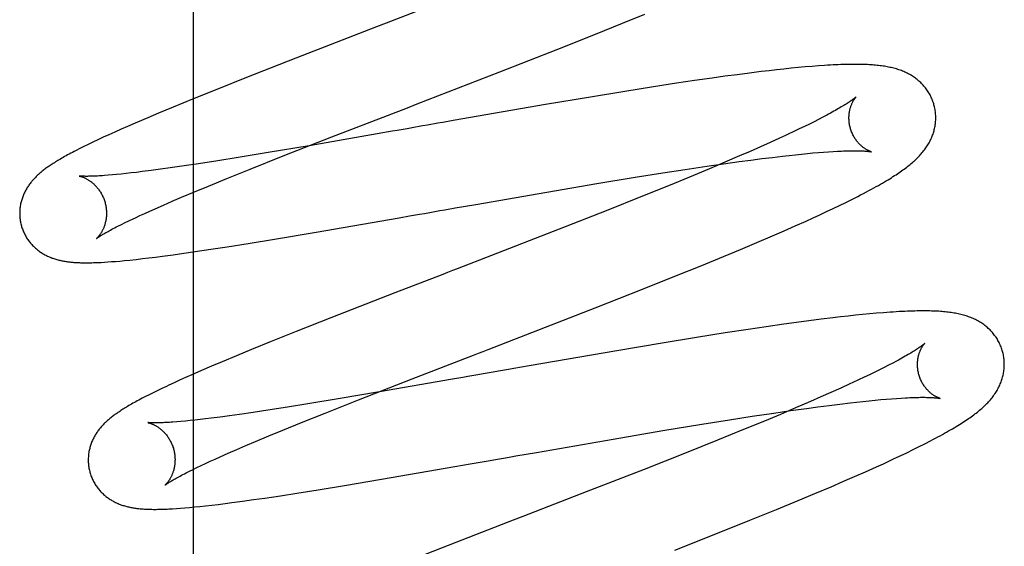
# Model space of a CAD drawing. Header units: inches. Extents: x 0 to 243, y 0 to 157.
# Tile 23 of 115: x 116.427 to 116.653, y 58.029 to 58.15. Entities that reach past the tile are written whole.
import ezdxf

# ---------------------------------------------------------------- set-up
doc = ezdxf.new("R2010")
doc.units = ezdxf.units.IN
doc.header["$LTSCALE"] = 13.357143
doc.header["$MEASUREMENT"] = 0
doc.linetypes.add('HIDDEN', pattern=[0.2, 0.1, -0.1])
doc.layers.add('DEFAULT_2', color=8, linetype='HIDDEN')

msp = doc.modelspace()

# ---------------------------------------------------------------- linework, layer by layer
at = {"layer": 'DEFAULT_2', "color": 8, "linetype": 'HIDDEN'}
for p, q in [((116.46662, 62.00203), (116.46662, 56.50152)), ((116.56555, 58.14963), (116.57064, 58.15171)), ((116.50886, 58.14877), (116.49026, 58.14156)), ((116.55926, 58.1471), (116.56555, 58.14963)), ((116.55062, 58.14367), (116.55926, 58.1471)), ((116.49026, 58.14156), (116.47888, 58.1371)), ((116.53729, 58.13844), (116.55062, 58.14367)), ((116.60436, 58.13924), (116.60269, 58.13907)), ((116.60601, 58.1394), (116.60436, 58.13924)), ((116.60762, 58.13955), (116.60601, 58.1394)), ((116.60918, 58.13968), (116.60762, 58.13955)), ((116.61067, 58.1398), (116.60918, 58.13968)), ((116.47888, 58.1371), (116.47203, 58.13437)), ((116.51818, 58.13104), (116.53729, 58.13844)), ((116.58615, 58.13698), (116.58212, 58.13639)), ((116.58909, 58.13739), (116.58615, 58.13698)), ((116.59196, 58.13777), (116.58909, 58.13739)), ((116.59476, 58.13814), (116.59196, 58.13777)), ((116.59748, 58.13847), (116.59476, 58.13814)), ((116.59926, 58.13868), (116.59748, 58.13847)), ((116.60099, 58.13888), (116.59926, 58.13868)), ((116.60269, 58.13907), (116.60099, 58.13888)), ((116.57265, 58.13496), (116.56607, 58.13391)), ((116.57797, 58.13578), (116.57265, 58.13496)), ((116.58212, 58.13639), (116.57797, 58.13578)), ((116.47203, 58.13437), (116.46643, 58.13212)), ((116.55817, 58.13262), (116.54775, 58.13087)), ((116.56607, 58.13391), (116.55817, 58.13262)), ((116.462, 58.1303), (116.4586, 58.12889)), ((116.46643, 58.13212), (116.462, 58.1303)), ((116.54775, 58.13087), (116.52649, 58.12719)), ((116.4586, 58.12889), (116.45616, 58.12786)), ((116.61164, 58.12796), (116.61067, 58.12746)), ((116.61255, 58.12844), (116.61164, 58.12796)), ((116.4515, 58.12585), (116.45001, 58.1252)), ((116.45379, 58.12685), (116.4515, 58.12585)), ((116.45616, 58.12786), (116.45379, 58.12685)), ((116.5206, 58.12615), (116.51942, 58.12595)), ((116.52649, 58.12719), (116.52413, 58.12677)), ((116.60743, 58.12584), (116.60624, 58.12526)), ((116.60856, 58.1264), (116.60743, 58.12584)), ((116.60964, 58.12694), (116.60856, 58.1264)), ((116.61067, 58.12746), (116.60964, 58.12694)), ((116.44719, 58.12393), (116.44589, 58.12334)), ((116.44857, 58.12456), (116.44719, 58.12393)), ((116.45001, 58.1252), (116.44857, 58.12456)), ((116.48735, 58.11904), (116.49857, 58.12344)), ((116.50897, 58.12412), (116.49335, 58.12141)), ((116.51243, 58.12472), (116.50897, 58.12412)), ((116.60304, 58.12375), (116.60167, 58.12312)), ((116.60624, 58.12526), (116.60499, 58.12467)), ((116.44145, 58.12122), (116.44051, 58.12075)), ((116.44245, 58.12171), (116.44145, 58.12122)), ((116.44353, 58.12223), (116.44245, 58.12171)), ((116.44467, 58.12277), (116.44353, 58.12223)), ((116.44589, 58.12334), (116.44467, 58.12277)), ((116.49335, 58.12141), (116.48391, 58.11981)), ((116.59728, 58.12115), (116.59494, 58.12011)), ((116.59953, 58.12215), (116.59728, 58.12115)), ((116.60167, 58.12312), (116.59953, 58.12215)), ((116.44051, 58.12075), (116.43964, 58.1203)), ((116.48391, 58.11981), (116.47699, 58.11868)), ((116.47972, 58.11601), (116.48735, 58.11904)), ((116.5925, 58.11905), (116.58911, 58.1176)), ((116.59494, 58.12011), (116.5925, 58.11905)), ((116.60003, 58.11873), (116.60238, 58.11901)), ((116.60238, 58.11901), (116.60388, 58.11918)), ((116.60388, 58.11918), (116.60534, 58.11933)), ((116.60534, 58.11933), (116.60674, 58.11948)), ((116.60674, 58.11948), (116.60809, 58.11961)), ((116.60809, 58.11961), (116.60939, 58.11973)), ((116.60939, 58.11973), (116.61064, 58.11983)), ((116.61064, 58.11983), (116.61183, 58.11992)), ((116.61183, 58.11992), (116.61296, 58.12)), ((116.61296, 58.12), (116.61403, 58.12007)), ((116.46452, 58.11675), (116.46134, 58.11629)), ((116.46788, 58.11725), (116.46452, 58.11675)), ((116.47231, 58.11793), (116.46788, 58.11725)), ((116.47699, 58.11868), (116.47231, 58.11793)), ((116.57998, 58.11595), (116.58493, 58.11669)), ((116.58493, 58.11669), (116.58874, 58.11724)), ((116.58911, 58.1176), (116.58557, 58.1161)), ((116.58874, 58.11724), (116.5924, 58.11775)), ((116.5924, 58.11775), (116.59504, 58.1181)), ((116.59504, 58.1181), (116.59759, 58.11843)), ((116.59759, 58.11843), (116.60003, 58.11873)), ((116.44801, 58.11468), (116.44706, 58.1146)), ((116.44899, 58.11477), (116.44801, 58.11468)), ((116.45005, 58.11488), (116.44899, 58.11477)), ((116.45118, 58.115), (116.45005, 58.11488)), ((116.45236, 58.11513), (116.45118, 58.115)), ((116.4536, 58.11527), (116.45236, 58.11513)), ((116.45489, 58.11543), (116.4536, 58.11527)), ((116.45692, 58.11569), (116.45489, 58.11543)), ((116.45908, 58.11598), (116.45692, 58.11569)), ((116.46134, 58.11629), (116.45908, 58.11598)), ((116.47434, 58.11385), (116.47972, 58.11601)), ((116.56843, 58.11413), (116.57483, 58.11515)), ((116.57483, 58.11515), (116.57998, 58.11595)), ((116.58557, 58.1161), (116.58094, 58.11418)), ((116.46694, 58.1108), (116.47012, 58.11212)), ((116.47012, 58.11212), (116.47434, 58.11385)), ((116.54812, 58.11074), (116.55957, 58.11267)), ((116.55957, 58.11267), (116.56843, 58.11413)), ((116.57612, 58.1122), (116.5701, 58.10976)), ((116.58094, 58.11418), (116.57612, 58.1122)), ((116.46392, 58.10953), (116.46694, 58.1108)), ((116.53169, 58.10789), (116.54812, 58.11074)), ((116.5701, 58.10976), (116.56174, 58.10643)), ((116.45783, 58.10689), (116.45975, 58.10774)), ((116.45975, 58.10774), (116.46178, 58.10862)), ((116.46178, 58.10862), (116.46392, 58.10953)), ((116.52933, 58.10748), (116.53169, 58.10789)), ((116.61403, 58.10693), (116.6155, 58.10763)), ((116.6155, 58.10763), (116.61693, 58.10833)), ((116.61693, 58.10833), (116.61832, 58.10902)), ((116.61832, 58.10902), (116.61969, 58.10971)), ((116.4533, 58.10483), (116.45435, 58.10532)), ((116.45435, 58.10532), (116.45545, 58.10583)), ((116.45545, 58.10583), (116.45662, 58.10635)), ((116.45662, 58.10635), (116.45783, 58.10689)), ((116.5141, 58.10481), (116.51643, 58.10522)), ((116.51643, 58.10522), (116.51876, 58.10562)), ((116.52462, 58.10665), (116.52698, 58.10706)), ((116.52698, 58.10706), (116.52933, 58.10748)), ((116.56174, 58.10643), (116.5509, 58.10216)), ((116.6094, 58.10477), (116.61098, 58.1055)), ((116.61098, 58.1055), (116.61253, 58.10622)), ((116.61253, 58.10622), (116.61403, 58.10693)), ((116.44928, 58.10288), (116.45007, 58.10328)), ((116.45007, 58.10328), (116.45092, 58.10369)), ((116.45092, 58.10369), (116.45182, 58.10413)), ((116.49493, 58.10149), (116.5141, 58.10481)), ((116.6053, 58.10293), (116.60779, 58.10404)), ((116.60779, 58.10404), (116.6094, 58.10477)), ((116.48536, 58.09988), (116.49493, 58.10149)), ((116.5509, 58.10216), (116.5353, 58.0961)), ((116.60008, 58.10065), (116.60273, 58.1018)), ((116.60273, 58.1018), (116.6053, 58.10293)), ((116.47444, 58.09812), (116.47929, 58.09889)), ((116.47929, 58.09889), (116.48536, 58.09988)), ((116.59267, 58.0975), (116.59644, 58.09909)), ((116.59644, 58.09909), (116.60008, 58.10065)), ((116.45954, 58.09596), (116.46198, 58.09628)), ((116.46198, 58.09628), (116.4645, 58.09663)), ((116.4645, 58.09663), (116.46711, 58.09701)), ((116.46711, 58.09701), (116.4707, 58.09754)), ((116.4707, 58.09754), (116.47444, 58.09812)), ((116.58879, 58.09589), (116.59267, 58.0975)), ((116.44539, 58.09454), (116.44616, 58.09458)), ((116.44616, 58.09458), (116.44697, 58.09464)), ((116.44697, 58.09464), (116.44783, 58.0947)), ((116.44783, 58.0947), (116.44875, 58.09477)), ((116.44875, 58.09477), (116.44974, 58.09485)), ((116.44974, 58.09485), (116.4508, 58.09495)), ((116.4508, 58.09495), (116.45201, 58.09507)), ((116.45201, 58.09507), (116.45345, 58.09522)), ((116.45345, 58.09522), (116.45492, 58.09539)), ((116.45492, 58.09539), (116.45642, 58.09557)), ((116.45642, 58.09557), (116.45796, 58.09576)), ((116.45796, 58.09576), (116.45954, 58.09596)), ((116.58379, 58.09384), (116.58879, 58.09589)), ((116.5776, 58.09133), (116.58379, 58.09384)), ((116.57014, 58.08835), (116.5776, 58.09133)), ((116.5131, 58.08751), (116.49829, 58.08173)), ((116.55918, 58.08403), (116.57014, 58.08835)), ((116.62244, 58.08267), (116.62081, 58.08252)), ((116.62405, 58.08282), (116.62244, 58.08267)), ((116.62562, 58.08294), (116.62405, 58.08282)), ((116.49829, 58.08173), (116.49031, 58.07858)), ((116.60265, 58.08029), (116.59863, 58.07971)), ((116.60559, 58.08069), (116.60265, 58.08029)), ((116.60846, 58.08107), (116.60559, 58.08069)), ((116.61126, 58.08143), (116.60846, 58.08107)), ((116.61397, 58.08177), (116.61126, 58.08143)), ((116.61574, 58.08197), (116.61397, 58.08177)), ((116.61747, 58.08217), (116.61574, 58.08197)), ((116.61915, 58.08235), (116.61747, 58.08217)), ((116.62081, 58.08252), (116.61915, 58.08235)), ((116.49031, 58.07858), (116.48462, 58.07629)), ((116.58915, 58.07828), (116.58256, 58.07723)), ((116.59448, 58.07909), (116.58915, 58.07828)), ((116.59863, 58.07971), (116.59448, 58.07909)), ((116.48462, 58.07629), (116.48008, 58.07445)), ((116.57465, 58.07594), (116.5642, 58.07419)), ((116.58256, 58.07723), (116.57465, 58.07594)), ((116.48008, 58.07445), (116.4766, 58.07302)), ((116.5642, 58.07419), (116.54403, 58.0707)), ((116.47326, 58.07162), (116.47086, 58.0706)), ((116.4766, 58.07302), (116.47326, 58.07162)), ((116.62775, 58.07134), (116.6268, 58.07084)), ((116.62864, 58.07181), (116.62775, 58.07134)), ((116.46854, 58.06961), (116.46629, 58.06862)), ((116.47086, 58.0706), (116.46854, 58.06961)), ((116.54403, 58.0707), (116.54047, 58.07008)), ((116.6236, 58.06923), (116.62242, 58.06866)), ((116.62472, 58.06979), (116.6236, 58.06923)), ((116.62579, 58.07032), (116.62472, 58.06979)), ((116.6268, 58.07084), (116.62579, 58.07032)), ((116.46221, 58.06679), (116.46101, 58.06624)), ((116.46349, 58.06737), (116.46221, 58.06679)), ((116.46485, 58.06799), (116.46349, 58.06737)), ((116.46629, 58.06862), (116.46485, 58.06799)), ((116.50472, 58.06287), (116.51707, 58.0677)), ((116.52638, 58.06761), (116.5095, 58.06468)), ((116.5287, 58.06802), (116.52638, 58.06761)), ((116.53338, 58.06884), (116.53221, 58.06863)), ((116.62119, 58.06807), (116.61991, 58.06747)), ((116.62242, 58.06866), (116.62119, 58.06807)), ((116.45739, 58.0645), (116.45649, 58.06406)), ((116.45834, 58.06497), (116.45739, 58.0645)), ((116.45936, 58.06546), (116.45834, 58.06497)), ((116.5095, 58.06468), (116.5, 58.06307)), ((116.61354, 58.06456), (116.61121, 58.06353)), ((116.61577, 58.06556), (116.61354, 58.06456)), ((116.6179, 58.06653), (116.61577, 58.06556)), ((116.45565, 58.06363), (116.45486, 58.06322)), ((116.45649, 58.06406), (116.45565, 58.06363)), ((116.5, 58.06307), (116.49303, 58.06193)), ((116.49701, 58.05982), (116.50472, 58.06287)), ((116.60878, 58.06247), (116.6054, 58.06102)), ((116.61121, 58.06353), (116.60878, 58.06247)), ((116.61556, 58.06191), (116.61792, 58.06219)), ((116.61792, 58.06219), (116.61944, 58.06236)), ((116.61944, 58.06236), (116.62091, 58.06252)), ((116.62091, 58.06252), (116.62232, 58.06266)), ((116.62232, 58.06266), (116.62369, 58.0628)), ((116.62369, 58.0628), (116.625, 58.06292)), ((116.625, 58.06292), (116.62625, 58.06303)), ((116.62625, 58.06303), (116.62745, 58.06312)), ((116.62745, 58.06312), (116.6286, 58.0632)), ((116.6286, 58.0632), (116.62968, 58.06327)), ((116.48047, 58.05998), (116.47727, 58.05952)), ((116.48385, 58.06048), (116.48047, 58.05998)), ((116.48832, 58.06118), (116.48385, 58.06048)), ((116.49303, 58.06193), (116.48832, 58.06118)), ((116.60035, 58.05984), (116.60418, 58.0604)), ((116.6054, 58.06102), (116.60187, 58.05953)), ((116.60418, 58.0604), (116.60787, 58.06091)), ((116.60787, 58.06091), (116.61053, 58.06127)), ((116.61053, 58.06127), (116.61309, 58.0616)), ((116.61309, 58.0616), (116.61556, 58.06191)), ((116.46381, 58.05789), (116.46286, 58.05781)), ((116.46482, 58.05799), (116.46381, 58.05789)), ((116.4659, 58.05809), (116.46482, 58.05799)), ((116.46703, 58.05821), (116.4659, 58.05809)), ((116.46822, 58.05835), (116.46703, 58.05821)), ((116.46947, 58.05849), (116.46822, 58.05835)), ((116.47077, 58.05865), (116.46947, 58.05849)), ((116.47282, 58.05891), (116.47077, 58.05865)), ((116.47499, 58.0592), (116.47282, 58.05891)), ((116.47727, 58.05952), (116.47499, 58.0592)), ((116.48728, 58.05589), (116.49156, 58.05763)), ((116.49156, 58.05763), (116.49701, 58.05982)), ((116.58375, 58.05726), (116.59018, 58.05829)), ((116.59018, 58.05829), (116.59536, 58.0591)), ((116.59819, 58.05799), (116.59341, 58.05602)), ((116.59536, 58.0591), (116.60035, 58.05984)), ((116.60187, 58.05953), (116.59819, 58.05799)), ((116.48403, 58.05455), (116.48728, 58.05589)), ((116.56334, 58.05385), (116.57484, 58.0558)), ((116.57484, 58.0558), (116.58375, 58.05726)), ((116.59341, 58.05602), (116.58743, 58.05359)), ((116.47875, 58.05233), (116.48095, 58.05326)), ((116.48095, 58.05326), (116.48403, 58.05455)), ((116.54567, 58.05078), (116.56334, 58.05385)), ((116.58743, 58.05359), (116.58017, 58.05069)), ((116.63518, 58.05277), (116.63643, 58.05341)), ((116.47469, 58.05057), (116.47667, 58.05144)), ((116.47667, 58.05144), (116.47875, 58.05233)), ((116.54331, 58.05037), (116.54567, 58.05078)), ((116.63097, 58.05068), (116.63243, 58.0514)), ((116.63243, 58.0514), (116.63384, 58.05209)), ((116.63384, 58.05209), (116.63518, 58.05277)), ((116.46946, 58.04821), (116.47053, 58.04871)), ((116.47053, 58.04871), (116.47165, 58.04922)), ((116.47165, 58.04922), (116.47283, 58.04975)), ((116.47283, 58.04975), (116.47469, 58.05057)), ((116.53039, 58.0481), (116.53272, 58.04851)), ((116.53272, 58.04851), (116.53506, 58.04892)), ((116.54095, 58.04995), (116.54331, 58.05037)), ((116.58017, 58.05069), (116.57049, 58.04686)), ((116.62795, 58.04925), (116.62947, 58.04997)), ((116.62947, 58.04997), (116.63097, 58.05068)), ((116.46497, 58.04604), (116.46575, 58.04643)), ((116.46575, 58.04643), (116.46659, 58.04685)), ((116.46659, 58.04685), (116.46749, 58.04728)), ((116.46749, 58.04728), (116.46844, 58.04774)), ((116.46844, 58.04774), (116.46946, 58.04821)), ((116.51003, 58.04458), (116.52691, 58.0475)), ((116.52691, 58.0475), (116.53039, 58.0481)), ((116.57049, 58.04686), (116.55717, 58.04166)), ((116.61894, 58.04519), (116.62151, 58.04632)), ((116.62151, 58.04632), (116.624, 58.04744)), ((116.624, 58.04744), (116.6256, 58.04817)), ((116.50151, 58.04315), (116.51003, 58.04458)), ((116.61358, 58.04287), (116.6163, 58.04404)), ((116.6163, 58.04404), (116.61894, 58.04519)), ((116.49053, 58.04137), (116.49541, 58.04215)), ((116.49541, 58.04215), (116.50151, 58.04315)), ((116.60985, 58.04129), (116.61358, 58.04287)), ((116.47554, 58.03919), (116.47799, 58.03952)), ((116.47799, 58.03952), (116.48053, 58.03988)), ((116.48053, 58.03988), (116.48315, 58.04025)), ((116.48315, 58.04025), (116.48677, 58.04079)), ((116.48677, 58.04079), (116.49053, 58.04137)), ((116.55717, 58.04166), (116.54256, 58.03601)), ((116.60102, 58.03763), (116.60599, 58.03968)), ((116.60599, 58.03968), (116.60985, 58.04129)), ((116.46277, 58.03784), (116.4637, 58.03791)), ((116.4637, 58.03791), (116.4647, 58.03799)), ((116.4647, 58.03799), (116.46576, 58.03808)), ((116.46576, 58.03808), (116.46691, 58.03819)), ((116.46691, 58.03819), (116.46814, 58.03832)), ((116.46814, 58.03832), (116.46946, 58.03846)), ((116.46946, 58.03846), (116.47088, 58.03862)), ((116.47088, 58.03862), (116.47239, 58.0388)), ((116.47239, 58.0388), (116.47395, 58.03899)), ((116.47395, 58.03899), (116.47554, 58.03919)), ((116.59485, 58.03512), (116.60102, 58.03763)), ((116.58741, 58.03215), (116.59485, 58.03512)), ((116.57756, 58.02825), (116.58741, 58.03215)), ((116.52709, 58.03002), (116.51336, 58.02466))]:
    msp.add_line(p, q, dxfattribs=at)
for points in [[(116.51783, 58.15224), (116.5111, 58.14964), (116.50886, 58.14877)], [(116.63726, 58.13083), (116.6372, 58.13106), (116.63712, 58.13132), (116.63703, 58.13159), (116.63693, 58.13185), (116.63682, 58.13211), (116.63672, 58.13236), (116.6366, 58.13261), (116.63648, 58.13286), (116.63635, 58.13311), (116.63621, 58.13335), (116.63608, 58.13359), (116.63593, 58.13382), (116.63578, 58.13405), (116.63562, 58.13428), (116.63546, 58.1345), (116.6353, 58.13472), (116.63513, 58.13493), (116.63495, 58.13514), (116.63477, 58.13534), (116.63459, 58.13554), (116.6344, 58.13574), (116.63421, 58.13593), (116.63401, 58.13611), (116.63381, 58.13629), (116.63361, 58.13646), (116.6334, 58.13664), (116.63319, 58.1368), (116.63298, 58.13696), (116.63276, 58.13712), (116.63253, 58.13728), (116.6323, 58.13743), (116.63206, 58.13757), (116.63182, 58.13772), (116.63157, 58.13786), (116.63132, 58.13799), (116.63107, 58.13812), (116.63081, 58.13825), (116.63055, 58.13837), (116.63029, 58.13848), (116.63002, 58.13859), (116.62975, 58.1387), (116.62947, 58.1388), (116.62919, 58.1389), (116.62891, 58.13899), (116.62862, 58.13908), (116.62833, 58.13917), (116.62803, 58.13925), (116.62773, 58.13932), (116.62743, 58.1394), (116.62712, 58.13946), (116.62681, 58.13953), (116.62649, 58.13959), (116.62617, 58.13965), (116.62585, 58.1397), (116.62552, 58.13975), (116.62519, 58.1398), (116.62485, 58.13984), (116.6245, 58.13988), (116.62415, 58.13992), (116.6238, 58.13996), (116.62344, 58.13999), (116.62307, 58.14002), (116.62269, 58.14004), (116.6223, 58.14007), (116.62191, 58.14009), (116.62151, 58.1401), (116.6211, 58.14012), (116.62067, 58.14013), (116.62024, 58.14014), (116.6198, 58.14015), (116.61935, 58.14015), (116.61888, 58.14015), (116.6184, 58.14015), (116.61791, 58.14014), (116.61741, 58.14013), (116.61689, 58.14012), (116.61635, 58.14011), (116.61579, 58.14009), (116.61522, 58.14006), (116.61463, 58.14004), (116.61402, 58.14001), (116.61339, 58.13998), (116.61274, 58.13994), (116.61207, 58.1399), (116.61067, 58.1398)], [(116.61934, 58.13267), (116.61933, 58.13266), (116.61931, 58.13265), (116.61929, 58.13262), (116.61926, 58.1326), (116.61922, 58.13256), (116.61917, 58.13252), (116.61911, 58.13247), (116.61904, 58.13241), (116.61896, 58.13235), (116.61887, 58.13228), (116.61877, 58.1322), (116.61865, 58.13211), (116.61852, 58.13202), (116.61838, 58.13192), (116.61823, 58.13181), (116.61806, 58.13169), (116.61788, 58.13157), (116.61769, 58.13144), (116.61748, 58.1313), (116.61725, 58.13116), (116.61702, 58.131), (116.61676, 58.13084), (116.61649, 58.13068), (116.61621, 58.1305), (116.61591, 58.13033), (116.6156, 58.13014), (116.61527, 58.12995), (116.61492, 58.12975), (116.61457, 58.12955), (116.61419, 58.12934), (116.6138, 58.12912), (116.6134, 58.1289), (116.61298, 58.12867), (116.61255, 58.12844)], [(116.618, 58.12547), (116.61794, 58.12568), (116.61788, 58.12593), (116.61783, 58.12617), (116.61779, 58.12641), (116.61775, 58.12665), (116.61773, 58.12689), (116.6177, 58.12713), (116.61769, 58.12737), (116.61768, 58.1276), (116.61768, 58.12784), (116.61768, 58.12806), (116.61769, 58.12829), (116.61771, 58.12851), (116.61773, 58.12872), (116.61775, 58.12893), (116.61778, 58.12913), (116.61782, 58.12933), (116.61785, 58.12953), (116.6179, 58.12971), (116.61794, 58.12989), (116.61799, 58.13007), (116.61804, 58.13023), (116.61809, 58.1304), (116.61814, 58.13055), (116.6182, 58.1307), (116.61825, 58.13085), (116.61831, 58.13099), (116.61837, 58.13112), (116.61842, 58.13125), (116.61848, 58.13137), (116.61854, 58.13149), (116.6186, 58.1316), (116.61866, 58.1317), (116.61871, 58.1318), (116.61877, 58.1319), (116.61883, 58.13199), (116.61888, 58.13207), (116.61893, 58.13215), (116.61898, 58.13222), (116.61903, 58.13229), (116.61908, 58.13236), (116.61912, 58.13241), (116.61916, 58.13246), (116.6192, 58.13251), (116.61923, 58.13255), (116.61926, 58.13259), (116.61929, 58.13261), (116.61931, 58.13264), (116.61932, 58.13265), (116.61933, 58.13267), (116.61934, 58.13267)], [(116.49857, 58.12344), (116.51595, 58.13017), (116.51818, 58.13104)], [(116.63228, 58.11752), (116.63253, 58.11774), (116.63277, 58.11796), (116.63301, 58.11817), (116.63323, 58.11839), (116.63346, 58.11861), (116.63368, 58.11883), (116.63389, 58.11905), (116.6341, 58.11928), (116.6343, 58.1195), (116.6345, 58.11973), (116.63469, 58.11996), (116.63487, 58.12019), (116.63505, 58.12042), (116.63522, 58.12066), (116.63539, 58.12089), (116.63555, 58.12113), (116.63571, 58.12137), (116.63586, 58.12161), (116.63601, 58.12186), (116.63615, 58.1221), (116.63628, 58.12235), (116.63641, 58.1226), (116.63653, 58.12285), (116.63664, 58.1231), (116.63675, 58.12335), (116.63685, 58.1236), (116.63695, 58.12385), (116.63704, 58.1241), (116.63712, 58.12436), (116.6372, 58.12461), (116.63727, 58.12487), (116.63734, 58.12514), (116.6374, 58.1254), (116.63746, 58.12566), (116.63751, 58.12593), (116.63755, 58.1262), (116.63759, 58.12647), (116.63762, 58.12674), (116.63764, 58.12702), (116.63766, 58.12729), (116.63767, 58.12757), (116.63767, 58.12784), (116.63767, 58.12812), (116.63766, 58.1284), (116.63764, 58.12867), (116.63762, 58.12895), (116.63759, 58.12923), (116.63755, 58.1295), (116.6375, 58.12978), (116.63745, 58.13005), (116.63739, 58.13033), (116.63733, 58.1306), (116.63726, 58.13083)], [(116.51942, 58.12595), (116.51708, 58.12554), (116.51592, 58.12533)], [(116.52413, 58.12677), (116.52295, 58.12657), (116.5206, 58.12615)], [(116.51592, 58.12533), (116.51359, 58.12492), (116.51243, 58.12472)], [(116.60499, 58.12467), (116.6037, 58.12406), (116.60304, 58.12375)], [(116.62284, 58.12001), (116.62285, 58.12), (116.62286, 58.12), (116.62285, 58.12), (116.62284, 58.12001), (116.62281, 58.12002), (116.62278, 58.12002), (116.62274, 58.12004), (116.6227, 58.12005), (116.62265, 58.12007), (116.62259, 58.12009), (116.62253, 58.12011), (116.62246, 58.12014), (116.62239, 58.12017), (116.62231, 58.12021), (116.62223, 58.12024), (116.62215, 58.12028), (116.62205, 58.12033), (116.62196, 58.12038), (116.62186, 58.12043), (116.62176, 58.12049), (116.62166, 58.12055), (116.62155, 58.12061), (116.62144, 58.12068), (116.62133, 58.12076), (116.62121, 58.12084), (116.6211, 58.12092), (116.62098, 58.12101), (116.62085, 58.12111), (116.62073, 58.12121), (116.6206, 58.12131), (116.62048, 58.12143), (116.62035, 58.12155), (116.62022, 58.12167), (116.62009, 58.1218), (116.61996, 58.12194), (116.61982, 58.12209), (116.61969, 58.12224), (116.61956, 58.1224), (116.61943, 58.12256), (116.61931, 58.12274), (116.61918, 58.12292), (116.61906, 58.1231), (116.61894, 58.12329), (116.61882, 58.12349), (116.61871, 58.1237), (116.6186, 58.12391), (116.61849, 58.12412), (116.61839, 58.12434), (116.6183, 58.12457), (116.61821, 58.1248), (116.61813, 58.12503), (116.61806, 58.12527), (116.618, 58.12547)], [(116.43964, 58.1203), (116.43922, 58.12009), (116.43882, 58.11988), (116.43843, 58.11967), (116.43805, 58.11947), (116.43769, 58.11927), (116.43733, 58.11908), (116.43699, 58.11889), (116.43666, 58.1187), (116.43635, 58.11852), (116.43604, 58.11834), (116.43574, 58.11816), (116.43545, 58.11799), (116.43518, 58.11782), (116.43491, 58.11766), (116.43465, 58.1175), (116.4344, 58.11734), (116.43416, 58.11718), (116.43392, 58.11703), (116.43369, 58.11688), (116.43347, 58.11672), (116.43325, 58.11657), (116.43304, 58.11643), (116.43283, 58.11628), (116.43263, 58.11613), (116.43243, 58.11598), (116.43224, 58.11583), (116.43205, 58.11568), (116.43186, 58.11553), (116.43167, 58.11538), (116.43149, 58.11523), (116.43131, 58.11508), (116.43113, 58.11492), (116.43096, 58.11477), (116.43079, 58.11461), (116.43062, 58.11445), (116.43045, 58.11429), (116.43028, 58.11412), (116.43012, 58.11395), (116.42996, 58.11378), (116.4298, 58.11361), (116.42965, 58.11344), (116.42949, 58.11326), (116.42934, 58.11308), (116.4292, 58.1129), (116.42905, 58.11271), (116.42892, 58.11253), (116.42878, 58.11234), (116.42865, 58.11215), (116.42852, 58.11195), (116.4284, 58.11176), (116.42827, 58.11156), (116.42815, 58.11135), (116.42804, 58.11115), (116.42793, 58.11094), (116.42782, 58.11073), (116.42772, 58.11051), (116.42762, 58.1103), (116.42752, 58.11008), (116.42743, 58.10986), (116.42735, 58.10964), (116.42727, 58.10941), (116.42719, 58.10919), (116.42712, 58.10896), (116.42705, 58.10872), (116.42699, 58.10849), (116.42693, 58.10825), (116.42688, 58.10801), (116.42683, 58.10776), (116.42679, 58.10752), (116.42675, 58.10727), (116.42672, 58.10702), (116.4267, 58.10677), (116.42668, 58.10651), (116.42666, 58.10626), (116.42666, 58.106), (116.42666, 58.10575), (116.42666, 58.10549), (116.42667, 58.10523), (116.42669, 58.10497), (116.42671, 58.10471), (116.42674, 58.10446), (116.42678, 58.1042), (116.42682, 58.10394), (116.42687, 58.10369), (116.42693, 58.10343), (116.42699, 58.10318), (116.42704, 58.10297)], [(116.61403, 58.12007), (116.61504, 58.12013), (116.61553, 58.12015), (116.61599, 58.12017), (116.61645, 58.12019), (116.61688, 58.1202), (116.6173, 58.12022), (116.61771, 58.12023), (116.6181, 58.12023), (116.61847, 58.12024), (116.61883, 58.12024), (116.61917, 58.12024), (116.6195, 58.12024), (116.61981, 58.12023), (116.6201, 58.12023), (116.62038, 58.12022), (116.62064, 58.12021), (116.62088, 58.1202), (116.62111, 58.12019), (116.62133, 58.12018), (116.62152, 58.12016), (116.62171, 58.12015), (116.62187, 58.12014), (116.62203, 58.12012), (116.62216, 58.12011), (116.62229, 58.12009), (116.6224, 58.12008), (116.6225, 58.12006), (116.62258, 58.12005), (116.62266, 58.12004), (116.62272, 58.12003), (116.62277, 58.12002), (116.62281, 58.12001), (116.62284, 58.12001)], [(116.61969, 58.10971), (116.62037, 58.11006), (116.62103, 58.11041), (116.62168, 58.11075), (116.62229, 58.11108), (116.62288, 58.11139), (116.62343, 58.1117), (116.62396, 58.11199), (116.62446, 58.11227), (116.62494, 58.11255), (116.6254, 58.11281), (116.62584, 58.11307), (116.62627, 58.11332), (116.62668, 58.11357), (116.62707, 58.11381), (116.62745, 58.11404), (116.62782, 58.11428), (116.62818, 58.11451), (116.62852, 58.11473), (116.62886, 58.11496), (116.62919, 58.11518), (116.62951, 58.11539), (116.62981, 58.11561), (116.63012, 58.11583), (116.63041, 58.11604), (116.6307, 58.11625), (116.63098, 58.11646), (116.63125, 58.11667), (116.63152, 58.11689), (116.63178, 58.1171), (116.63203, 58.11731), (116.63228, 58.11752)], [(116.44706, 58.1146), (116.44616, 58.11453), (116.44574, 58.1145), (116.44533, 58.11448), (116.44494, 58.11445), (116.44457, 58.11443), (116.44422, 58.11441), (116.44388, 58.1144), (116.44356, 58.11439), (116.44327, 58.11437), (116.44299, 58.11437), (116.44272, 58.11436), (116.44247, 58.11436), (116.44224, 58.11435), (116.44203, 58.11435), (116.44183, 58.11435), (116.44164, 58.11436), (116.44147, 58.11436), (116.44131, 58.11436), (116.44117, 58.11437), (116.44103, 58.11437), (116.44092, 58.11438), (116.44081, 58.11438), (116.44072, 58.11439), (116.44064, 58.1144), (116.44057, 58.1144), (116.44051, 58.11441), (116.44046, 58.11441), (116.44042, 58.11442), (116.44039, 58.11442), (116.44037, 58.11442), (116.44036, 58.11443)], [(116.44036, 58.11443), (116.44037, 58.11443), (116.44038, 58.11442), (116.4404, 58.11442), (116.44043, 58.11441), (116.44046, 58.1144), (116.44051, 58.1144), (116.44055, 58.11438), (116.44061, 58.11437), (116.44067, 58.11435), (116.44073, 58.11434), (116.4408, 58.11431), (116.44087, 58.11429), (116.44095, 58.11427), (116.44103, 58.11424), (116.44112, 58.11421), (116.44121, 58.11417), (116.4413, 58.11413), (116.4414, 58.11409), (116.4415, 58.11405), (116.4416, 58.114), (116.44171, 58.11395), (116.44182, 58.1139), (116.44193, 58.11384), (116.44204, 58.11378), (116.44216, 58.11372), (116.44227, 58.11365), (116.4424, 58.11358), (116.44252, 58.1135), (116.44264, 58.11342), (116.44277, 58.11334), (116.4429, 58.11324), (116.44303, 58.11315), (116.44317, 58.11305), (116.4433, 58.11294), (116.44343, 58.11283), (116.44357, 58.11272), (116.4437, 58.11259), (116.44384, 58.11247), (116.44398, 58.11233), (116.44412, 58.11219), (116.44425, 58.11205), (116.44439, 58.11189), (116.44453, 58.11174), (116.44466, 58.11157), (116.44479, 58.1114), (116.44492, 58.11123), (116.44505, 58.11105), (116.44517, 58.11086), (116.44529, 58.11067), (116.44541, 58.11047), (116.44552, 58.11027), (116.44563, 58.11007), (116.44574, 58.10986), (116.44584, 58.10965), (116.44593, 58.10943), (116.44602, 58.10921), (116.4461, 58.10898), (116.44618, 58.10876), (116.44626, 58.10853), (116.44631, 58.10833)], [(116.44631, 58.10833), (116.44637, 58.10813), (116.44642, 58.10789), (116.44647, 58.10766), (116.44652, 58.10742), (116.44655, 58.10719), (116.44658, 58.10696), (116.44661, 58.10672), (116.44663, 58.10649), (116.44664, 58.10626), (116.44665, 58.10603), (116.44665, 58.1058), (116.44664, 58.10557), (116.44663, 58.10535), (116.44662, 58.10513), (116.4466, 58.10491), (116.44657, 58.1047), (116.44654, 58.10449), (116.44651, 58.10429), (116.44647, 58.10409), (116.44643, 58.10389), (116.44638, 58.1037), (116.44634, 58.10351), (116.44628, 58.10333), (116.44623, 58.10316), (116.44618, 58.10299), (116.44612, 58.10283), (116.44606, 58.10267), (116.446, 58.10251), (116.44593, 58.10236), (116.44587, 58.10222), (116.4458, 58.10208), (116.44574, 58.10194), (116.44567, 58.10181), (116.44561, 58.10169), (116.44554, 58.10157), (116.44547, 58.10145), (116.44541, 58.10134), (116.44534, 58.10124), (116.44528, 58.10114), (116.44521, 58.10104), (116.44515, 58.10095), (116.44509, 58.10086), (116.44502, 58.10077), (116.44496, 58.10069), (116.4449, 58.10062), (116.44485, 58.10055), (116.44479, 58.10048), (116.44474, 58.10042), (116.44469, 58.10036), (116.44464, 58.1003), (116.44459, 58.10025), (116.44455, 58.10021), (116.44451, 58.10017), (116.44448, 58.10014), (116.44444, 58.1001), (116.44442, 58.10008), (116.4444, 58.10006), (116.44438, 58.10004), (116.44437, 58.10003), (116.44436, 58.10003)], [(116.51876, 58.10562), (116.51993, 58.10583), (116.5211, 58.10603), (116.52227, 58.10624), (116.52345, 58.10645), (116.52462, 58.10665)], [(116.42704, 58.10297), (116.42711, 58.10276), (116.42718, 58.10251), (116.42727, 58.10227), (116.42735, 58.10203), (116.42745, 58.10179), (116.42755, 58.10156), (116.42765, 58.10132), (116.42776, 58.10109), (116.42788, 58.10086), (116.428, 58.10064), (116.42813, 58.10042), (116.42826, 58.1002), (116.42839, 58.09999), (116.42853, 58.09978), (116.42868, 58.09958), (116.42883, 58.09938), (116.42898, 58.09918), (116.42914, 58.09899), (116.4293, 58.0988), (116.42946, 58.09862), (116.42963, 58.09844), (116.4298, 58.09826), (116.42997, 58.0981), (116.43014, 58.09793), (116.43032, 58.09777), (116.4305, 58.09762), (116.43068, 58.09747), (116.43087, 58.09732), (116.43105, 58.09718), (116.43124, 58.09704), (116.43144, 58.09691), (116.43163, 58.09678), (116.43183, 58.09665), (116.43203, 58.09653), (116.43223, 58.09641), (116.43243, 58.0963), (116.43264, 58.09619), (116.43284, 58.09609), (116.43305, 58.09599), (116.43326, 58.09589), (116.43347, 58.0958), (116.43368, 58.09571), (116.43389, 58.09562), (116.43411, 58.09554), (116.43432, 58.09547), (116.43454, 58.09539), (116.43476, 58.09532), (116.43498, 58.09525), (116.43521, 58.09519), (116.43543, 58.09513), (116.43565, 58.09507), (116.43588, 58.09502), (116.43611, 58.09496), (116.43633, 58.09492), (116.43656, 58.09487), (116.43679, 58.09483), (116.43702, 58.09479), (116.43725, 58.09475), (116.43748, 58.09472), (116.43771, 58.09469), (116.43794, 58.09466), (116.43818, 58.09463), (116.43841, 58.0946), (116.43865, 58.09458), (116.43889, 58.09456), (116.43914, 58.09454), (116.43938, 58.09452), (116.43963, 58.09451), (116.43989, 58.09449), (116.44015, 58.09448), (116.44041, 58.09447), (116.44067, 58.09446), (116.44094, 58.09445), (116.44122, 58.09445), (116.4415, 58.09445), (116.44179, 58.09444), (116.44208, 58.09444), (116.44238, 58.09445), (116.44268, 58.09445), (116.44299, 58.09445), (116.44331, 58.09446), (116.44364, 58.09447), (116.44397, 58.09448), (116.44431, 58.09449), (116.44466, 58.09451), (116.44539, 58.09454)], [(116.45182, 58.10413), (116.45279, 58.10459), (116.4533, 58.10483)], [(116.44436, 58.10003), (116.44437, 58.10004), (116.44439, 58.10005), (116.44441, 58.10007), (116.44444, 58.10009), (116.44448, 58.10012), (116.44453, 58.10016), (116.44459, 58.1002), (116.44466, 58.10025), (116.44474, 58.10031), (116.44483, 58.10037), (116.44494, 58.10044), (116.44505, 58.10052), (116.44518, 58.1006), (116.44533, 58.10069), (116.44548, 58.10079), (116.44565, 58.10089), (116.44584, 58.10101), (116.44604, 58.10113), (116.44626, 58.10125), (116.44649, 58.10139), (116.44674, 58.10153), (116.44701, 58.10167), (116.44728, 58.10183), (116.44758, 58.10199), (116.44789, 58.10215), (116.44821, 58.10233), (116.44855, 58.1025), (116.44891, 58.10269), (116.44928, 58.10288)], [(116.5353, 58.0961), (116.52746, 58.09307), (116.52635, 58.09263), (116.52523, 58.0922), (116.52412, 58.09177), (116.5131, 58.08751)], [(116.51707, 58.0677), (116.53121, 58.07318), (116.53232, 58.07361), (116.53343, 58.07403), (116.53455, 58.07447), (116.55918, 58.08403)], [(116.65306, 58.07404), (116.65299, 58.07427), (116.65291, 58.07453), (116.65281, 58.0748), (116.65272, 58.07506), (116.65261, 58.07532), (116.6525, 58.07558), (116.65239, 58.07583), (116.65226, 58.07608), (116.65213, 58.07633), (116.652, 58.07657), (116.65186, 58.07681), (116.65171, 58.07705), (116.65156, 58.07728), (116.6514, 58.0775), (116.65124, 58.07773), (116.65108, 58.07795), (116.6509, 58.07816), (116.65073, 58.07837), (116.65055, 58.07857), (116.65036, 58.07877), (116.65017, 58.07896), (116.64998, 58.07915), (116.64978, 58.07934), (116.64958, 58.07952), (116.64938, 58.07969), (116.64917, 58.07986), (116.64896, 58.08003), (116.64874, 58.08019), (116.64852, 58.08035), (116.64829, 58.08051), (116.64806, 58.08066), (116.64782, 58.0808), (116.64757, 58.08095), (116.64733, 58.08109), (116.64707, 58.08122), (116.64682, 58.08135), (116.64656, 58.08148), (116.6463, 58.0816), (116.64603, 58.08171), (116.64576, 58.08182), (116.64548, 58.08193), (116.64521, 58.08203), (116.64492, 58.08213), (116.64464, 58.08222), (116.64435, 58.08231), (116.64405, 58.08239), (116.64375, 58.08247), (116.64345, 58.08255), (116.64315, 58.08262), (116.64284, 58.08269), (116.64252, 58.08275), (116.64221, 58.08281), (116.64188, 58.08287), (116.64156, 58.08292), (116.64122, 58.08297), (116.64089, 58.08302), (116.64055, 58.08306), (116.6402, 58.0831), (116.63984, 58.08314), (116.63948, 58.08318), (116.63911, 58.08321), (116.63873, 58.08323), (116.63835, 58.08326), (116.63795, 58.08328), (116.63755, 58.0833), (116.63714, 58.08332), (116.63671, 58.08333), (116.63627, 58.08334), (116.63583, 58.08335), (116.63537, 58.08336), (116.63489, 58.08336), (116.6344, 58.08336), (116.6339, 58.08335), (116.63338, 58.08334), (116.63284, 58.08333), (116.63229, 58.08332), (116.63172, 58.0833), (116.63113, 58.08328), (116.63052, 58.08325), (116.62989, 58.08322), (116.62923, 58.08319), (116.62856, 58.08315), (116.62786, 58.0831), (116.62714, 58.08306), (116.62562, 58.08294)], [(116.63513, 58.07588), (116.63512, 58.07587), (116.6351, 58.07585), (116.63508, 58.07583), (116.63504, 58.0758), (116.635, 58.07576), (116.63495, 58.07572), (116.63489, 58.07567), (116.63482, 58.07561), (116.63473, 58.07554), (116.63464, 58.07547), (116.63453, 58.07539), (116.63441, 58.0753), (116.63428, 58.0752), (116.63414, 58.0751), (116.63398, 58.07499), (116.63381, 58.07487), (116.63363, 58.07475), (116.63343, 58.07461), (116.63321, 58.07447), (116.63298, 58.07432), (116.63274, 58.07417), (116.63248, 58.07401), (116.63221, 58.07384), (116.63192, 58.07366), (116.63161, 58.07348), (116.6313, 58.07329), (116.63096, 58.0731), (116.63061, 58.0729), (116.63025, 58.07269), (116.62987, 58.07248), (116.62947, 58.07226), (116.62907, 58.07204), (116.62864, 58.07181)], [(116.63379, 58.06868), (116.63373, 58.06889), (116.63367, 58.06914), (116.63362, 58.06938), (116.63358, 58.06962), (116.63354, 58.06986), (116.63352, 58.07011), (116.63349, 58.07035), (116.63348, 58.07058), (116.63347, 58.07082), (116.63347, 58.07105), (116.63347, 58.07128), (116.63348, 58.07151), (116.6335, 58.07172), (116.63352, 58.07194), (116.63355, 58.07215), (116.63358, 58.07235), (116.63361, 58.07255), (116.63365, 58.07275), (116.63369, 58.07293), (116.63373, 58.07311), (116.63378, 58.07329), (116.63383, 58.07346), (116.63388, 58.07362), (116.63394, 58.07377), (116.63399, 58.07392), (116.63405, 58.07407), (116.6341, 58.07421), (116.63416, 58.07434), (116.63422, 58.07447), (116.63428, 58.07459), (116.63434, 58.07471), (116.6344, 58.07482), (116.63445, 58.07492), (116.63451, 58.07502), (116.63457, 58.07512), (116.63462, 58.07521), (116.63468, 58.07529), (116.63473, 58.07537), (116.63478, 58.07544), (116.63483, 58.07551), (116.63487, 58.07557), (116.63492, 58.07563), (116.63496, 58.07568), (116.63499, 58.07573), (116.63503, 58.07577), (116.63506, 58.0758), (116.63508, 58.07583), (116.6351, 58.07585), (116.63512, 58.07587), (116.63513, 58.07588), (116.63513, 58.07588)], [(116.64803, 58.06069), (116.64828, 58.06091), (116.64852, 58.06113), (116.64875, 58.06134), (116.64899, 58.06156), (116.64921, 58.06178), (116.64943, 58.062), (116.64965, 58.06222), (116.64985, 58.06245), (116.65006, 58.06268), (116.65026, 58.0629), (116.65045, 58.06313), (116.65063, 58.06336), (116.65081, 58.0636), (116.65099, 58.06383), (116.65116, 58.06407), (116.65132, 58.06431), (116.65148, 58.06455), (116.65163, 58.06479), (116.65178, 58.06503), (116.65192, 58.06528), (116.65206, 58.06553), (116.65218, 58.06578), (116.65231, 58.06603), (116.65242, 58.06628), (116.65253, 58.06653), (116.65263, 58.06678), (116.65273, 58.06703), (116.65282, 58.06729), (116.65291, 58.06754), (116.65299, 58.0678), (116.65306, 58.06806), (116.65313, 58.06832), (116.65319, 58.06859), (116.65324, 58.06885), (116.65329, 58.06912), (116.65334, 58.06939), (116.65338, 58.06966), (116.65341, 58.06994), (116.65343, 58.07021), (116.65345, 58.07049), (116.65346, 58.07076), (116.65346, 58.07104), (116.65346, 58.07132), (116.65345, 58.0716), (116.65343, 58.07188), (116.65341, 58.07215), (116.65338, 58.07243), (116.65334, 58.07271), (116.65329, 58.07298), (116.65324, 58.07326), (116.65318, 58.07353), (116.65312, 58.07381), (116.65306, 58.07404)], [(116.53692, 58.06945), (116.53574, 58.06925), (116.53338, 58.06884)], [(116.54047, 58.07008), (116.53929, 58.06987), (116.53692, 58.06945)], [(116.53221, 58.06863), (116.52987, 58.06822), (116.5287, 58.06802)], [(116.61991, 58.06747), (116.61858, 58.06685), (116.6179, 58.06653)], [(116.63863, 58.06322), (116.63864, 58.06321), (116.63865, 58.06321), (116.63865, 58.06321), (116.63863, 58.06322), (116.63861, 58.06322), (116.63858, 58.06323), (116.63854, 58.06324), (116.6385, 58.06326), (116.63845, 58.06328), (116.63839, 58.0633), (116.63833, 58.06332), (116.63826, 58.06335), (116.63819, 58.06338), (116.63811, 58.06341), (116.63803, 58.06345), (116.63795, 58.06349), (116.63786, 58.06353), (116.63776, 58.06358), (116.63766, 58.06363), (116.63756, 58.06369), (116.63746, 58.06375), (116.63735, 58.06382), (116.63724, 58.06388), (116.63713, 58.06396), (116.63701, 58.06404), (116.6369, 58.06412), (116.63678, 58.06421), (116.63665, 58.06431), (116.63653, 58.06441), (116.6364, 58.06451), (116.63628, 58.06463), (116.63615, 58.06475), (116.63602, 58.06487), (116.63589, 58.065), (116.63575, 58.06514), (116.63562, 58.06529), (116.63549, 58.06544), (116.63536, 58.0656), (116.63523, 58.06576), (116.6351, 58.06594), (116.63498, 58.06612), (116.63485, 58.0663), (116.63473, 58.0665), (116.63461, 58.0667), (116.6345, 58.0669), (116.63439, 58.06711), (116.63429, 58.06733), (116.63419, 58.06755), (116.63409, 58.06778), (116.634, 58.06801), (116.63392, 58.06824), (116.63385, 58.06847), (116.63379, 58.06868)], [(116.46101, 58.06624), (116.46044, 58.06597), (116.45936, 58.06546)], [(116.45486, 58.06322), (116.45448, 58.06302), (116.45411, 58.06282), (116.45375, 58.06263), (116.45341, 58.06244), (116.45307, 58.06225), (116.45274, 58.06207), (116.45242, 58.06189), (116.45211, 58.06171), (116.45181, 58.06154), (116.45152, 58.06136), (116.45124, 58.06119), (116.45096, 58.06103), (116.45069, 58.06086), (116.45043, 58.0607), (116.45018, 58.06054), (116.44993, 58.06038), (116.44969, 58.06022), (116.44946, 58.06007), (116.44924, 58.05992), (116.44902, 58.05976), (116.44881, 58.05961), (116.4486, 58.05947), (116.4484, 58.05932), (116.4482, 58.05917), (116.448, 58.05902), (116.44781, 58.05887), (116.44763, 58.05872), (116.44744, 58.05857), (116.44726, 58.05842), (116.44708, 58.05827), (116.4469, 58.05812), (116.44673, 58.05796), (116.44656, 58.0578), (116.44639, 58.05764), (116.44622, 58.05748), (116.44606, 58.05731), (116.44589, 58.05715), (116.44573, 58.05697), (116.44558, 58.0568), (116.44542, 58.05663), (116.44527, 58.05645), (116.44512, 58.05627), (116.44497, 58.05609), (116.44483, 58.0559), (116.44469, 58.05572), (116.44456, 58.05553), (116.44443, 58.05534), (116.4443, 58.05515), (116.44418, 58.05495), (116.44405, 58.05475), (116.44394, 58.05455), (116.44382, 58.05434), (116.44371, 58.05413), (116.4436, 58.05392), (116.4435, 58.05371), (116.4434, 58.05349), (116.44331, 58.05327), (116.44322, 58.05305), (116.44313, 58.05283), (116.44305, 58.05261), (116.44298, 58.05238), (116.44291, 58.05215), (116.44284, 58.05192), (116.44278, 58.05168), (116.44272, 58.05144), (116.44267, 58.0512), (116.44262, 58.05096), (116.44258, 58.05071), (116.44254, 58.05047), (116.44251, 58.05022), (116.44249, 58.04997), (116.44247, 58.04971), (116.44246, 58.04946), (116.44245, 58.0492), (116.44245, 58.04895), (116.44245, 58.04869), (116.44246, 58.04843), (116.44248, 58.04818), (116.4425, 58.04792), (116.44253, 58.04766), (116.44257, 58.04741), (116.44261, 58.04715), (116.44266, 58.04689), (116.44272, 58.04664), (116.44278, 58.04639), (116.44284, 58.04618)], [(116.62968, 58.06327), (116.63071, 58.06333), (116.63119, 58.06335), (116.63167, 58.06338), (116.63213, 58.06339), (116.63257, 58.06341), (116.63299, 58.06342), (116.6334, 58.06343), (116.6338, 58.06344), (116.63418, 58.06345), (116.63454, 58.06345), (116.63489, 58.06345), (116.63522, 58.06345), (116.63553, 58.06344), (116.63583, 58.06344), (116.63611, 58.06343), (116.63638, 58.06342), (116.63662, 58.06341), (116.63686, 58.0634), (116.63707, 58.06339), (116.63728, 58.06337), (116.63746, 58.06336), (116.63763, 58.06335), (116.63779, 58.06333), (116.63793, 58.06332), (116.63806, 58.0633), (116.63817, 58.06329), (116.63827, 58.06328), (116.63836, 58.06326), (116.63844, 58.06325), (116.6385, 58.06324), (116.63855, 58.06323), (116.63859, 58.06322), (116.63862, 58.06322), (116.63863, 58.06322)], [(116.63643, 58.05341), (116.63702, 58.05372), (116.63759, 58.05402), (116.63815, 58.05432), (116.63868, 58.05461), (116.6392, 58.05489), (116.63969, 58.05517), (116.64017, 58.05544), (116.64064, 58.0557), (116.64109, 58.05596), (116.64152, 58.05621), (116.64194, 58.05646), (116.64235, 58.0567), (116.64274, 58.05695), (116.64313, 58.05718), (116.6435, 58.05741), (116.64386, 58.05765), (116.64421, 58.05787), (116.64455, 58.0581), (116.64488, 58.05832), (116.64521, 58.05854), (116.64552, 58.05876), (116.64583, 58.05898), (116.64613, 58.05919), (116.64642, 58.05941), (116.6467, 58.05962), (116.64698, 58.05984), (116.64725, 58.06005), (116.64752, 58.06027), (116.64778, 58.06048), (116.64803, 58.06069)], [(116.45616, 58.05763), (116.45615, 58.05763), (116.45616, 58.05763), (116.45617, 58.05763), (116.45619, 58.05763), (116.45622, 58.05762), (116.45626, 58.05761), (116.4563, 58.0576), (116.45635, 58.05759), (116.4564, 58.05758), (116.45646, 58.05756), (116.45653, 58.05754), (116.45659, 58.05752), (116.45667, 58.0575), (116.45675, 58.05747), (116.45683, 58.05744), (116.45692, 58.05741), (116.45701, 58.05738), (116.4571, 58.05734), (116.4572, 58.0573), (116.4573, 58.05726), (116.4574, 58.05721), (116.4575, 58.05716), (116.45761, 58.05711), (116.45772, 58.05705), (116.45784, 58.05699), (116.45795, 58.05693), (116.45807, 58.05686), (116.45819, 58.05679), (116.45832, 58.05671), (116.45844, 58.05663), (116.45857, 58.05654), (116.4587, 58.05645), (116.45883, 58.05635), (116.45896, 58.05625), (116.4591, 58.05615), (116.45923, 58.05604), (116.45936, 58.05592), (116.4595, 58.0558), (116.45964, 58.05567), (116.45977, 58.05554), (116.45991, 58.0554), (116.46005, 58.05525), (116.46018, 58.0551), (116.46032, 58.05494), (116.46045, 58.05478), (116.46059, 58.05461), (116.46071, 58.05443), (116.46084, 58.05425), (116.46096, 58.05407), (116.46109, 58.05388), (116.4612, 58.05368), (116.46131, 58.05348), (116.46142, 58.05328), (116.46153, 58.05307), (116.46163, 58.05285), (116.46172, 58.05264), (116.46181, 58.05242), (116.4619, 58.05219), (116.46197, 58.05197), (116.46205, 58.05174), (116.4621, 58.05154)], [(116.46286, 58.05781), (116.46197, 58.05774), (116.46154, 58.05771), (116.46114, 58.05769), (116.46075, 58.05766), (116.46037, 58.05764), (116.46002, 58.05762), (116.45968, 58.05761), (116.45937, 58.05759), (116.45907, 58.05758), (116.45879, 58.05758), (116.45853, 58.05757), (116.45828, 58.05757), (116.45805, 58.05756), (116.45783, 58.05756), (116.45763, 58.05756), (116.45744, 58.05756), (116.45726, 58.05757), (116.4571, 58.05757), (116.45696, 58.05758), (116.45683, 58.05758), (116.45671, 58.05759), (116.4566, 58.05759), (116.4565, 58.0576), (116.45642, 58.05761), (116.45635, 58.05761), (116.45629, 58.05762), (116.45625, 58.05762), (116.45621, 58.05763), (116.45618, 58.05763), (116.45616, 58.05763), (116.45616, 58.05763)], [(116.4621, 58.05154), (116.46216, 58.05134), (116.46221, 58.0511), (116.46226, 58.05087), (116.46231, 58.05064), (116.46234, 58.0504), (116.46237, 58.05017), (116.4624, 58.04994), (116.46242, 58.0497), (116.46243, 58.04947), (116.46244, 58.04924), (116.46244, 58.04902), (116.46243, 58.04879), (116.46243, 58.04857), (116.46241, 58.04835), (116.46239, 58.04813), (116.46236, 58.04792), (116.46234, 58.04771), (116.4623, 58.04751), (116.46226, 58.04731), (116.46222, 58.04711), (116.46218, 58.04692), (116.46213, 58.04673), (116.46208, 58.04655), (116.46203, 58.04638), (116.46197, 58.04621), (116.46191, 58.04605), (116.46185, 58.04589), (116.46179, 58.04573), (116.46173, 58.04558), (116.46167, 58.04544), (116.4616, 58.0453), (116.46154, 58.04516), (116.46147, 58.04503), (116.4614, 58.04491), (116.46134, 58.04479), (116.46127, 58.04467), (116.46121, 58.04456), (116.46114, 58.04446), (116.46108, 58.04436), (116.46101, 58.04426), (116.46095, 58.04417), (116.46088, 58.04408), (116.46082, 58.04399), (116.46076, 58.04391), (116.4607, 58.04384), (116.46064, 58.04376), (116.46059, 58.0437), (116.46053, 58.04363), (116.46048, 58.04357), (116.46043, 58.04352), (116.46039, 58.04347), (116.46035, 58.04342), (116.46031, 58.04338), (116.46027, 58.04335), (116.46024, 58.04332), (116.46021, 58.04329), (116.46019, 58.04327), (116.46017, 58.04326), (116.46016, 58.04324), (116.46016, 58.04324)], [(116.53506, 58.04892), (116.53624, 58.04913), (116.53859, 58.04954)], [(116.53859, 58.04954), (116.53977, 58.04975), (116.54095, 58.04995)], [(116.6256, 58.04817), (116.62639, 58.04853), (116.62795, 58.04925)], [(116.44284, 58.04618), (116.4429, 58.04597), (116.44297, 58.04572), (116.44306, 58.04547), (116.44315, 58.04523), (116.44324, 58.04499), (116.44334, 58.04475), (116.44345, 58.04452), (116.44356, 58.04428), (116.44368, 58.04405), (116.4438, 58.04383), (116.44393, 58.04361), (116.44407, 58.04339), (116.4442, 58.04317), (116.44435, 58.04296), (116.44449, 58.04275), (116.44464, 58.04255), (116.4448, 58.04236), (116.44496, 58.04216), (116.44512, 58.04197), (116.44528, 58.04179), (116.44545, 58.04161), (116.44563, 58.04144), (116.4458, 58.04127), (116.44598, 58.0411), (116.44616, 58.04094), (116.44634, 58.04079), (116.44652, 58.04064), (116.44671, 58.04049), (116.4469, 58.04035), (116.44709, 58.04021), (116.44729, 58.04008), (116.44749, 58.03995), (116.44769, 58.03982), (116.44789, 58.0397), (116.44809, 58.03958), (116.4483, 58.03947), (116.44851, 58.03936), (116.44871, 58.03926), (116.44892, 58.03916), (116.44913, 58.03906), (116.44935, 58.03897), (116.44956, 58.03888), (116.44978, 58.0388), (116.44999, 58.03872), (116.45021, 58.03864), (116.45043, 58.03857), (116.45066, 58.0385), (116.45088, 58.03843), (116.45111, 58.03837), (116.45133, 58.03831), (116.45156, 58.03825), (116.45179, 58.0382), (116.45201, 58.03815), (116.45224, 58.0381), (116.45247, 58.03806), (116.4527, 58.03802), (116.45293, 58.03798), (116.45317, 58.03794), (116.4534, 58.03791), (116.45364, 58.03788), (116.45388, 58.03785), (116.45412, 58.03782), (116.45437, 58.0378), (116.45462, 58.03777), (116.45487, 58.03775), (116.45513, 58.03773), (116.4554, 58.03772), (116.45567, 58.0377), (116.45595, 58.03769), (116.45623, 58.03768), (116.45652, 58.03767), (116.45682, 58.03766), (116.45713, 58.03766), (116.45744, 58.03765), (116.45777, 58.03765), (116.45809, 58.03765), (116.45843, 58.03766), (116.45878, 58.03766), (116.45913, 58.03767), (116.45949, 58.03768), (116.45987, 58.03769), (116.46025, 58.03771), (116.46064, 58.03772), (116.46104, 58.03774), (116.46146, 58.03776), (116.46188, 58.03779), (116.46277, 58.03784)], [(116.46015, 58.04324), (116.46016, 58.04325), (116.46018, 58.04326), (116.4602, 58.04327), (116.46023, 58.0433), (116.46026, 58.04333), (116.46031, 58.04336), (116.46037, 58.0434), (116.46044, 58.04345), (116.46051, 58.0435), (116.4606, 58.04357), (116.46071, 58.04363), (116.46082, 58.04371), (116.46094, 58.04379), (116.46108, 58.04388), (116.46124, 58.04398), (116.46141, 58.04408), (116.46159, 58.04419), (116.46179, 58.04431), (116.462, 58.04443), (116.46223, 58.04457), (116.46247, 58.0447), (116.46273, 58.04485), (116.46301, 58.045), (116.4633, 58.04516), (116.4636, 58.04532), (116.46392, 58.04549), (116.46426, 58.04567), (116.46461, 58.04585), (116.46497, 58.04604)], [(116.54256, 58.03601), (116.54033, 58.03514), (116.52709, 58.03002)]]:
    msp.add_lwpolyline(points, dxfattribs=at)

doc.saveas('drawing.dxf')
